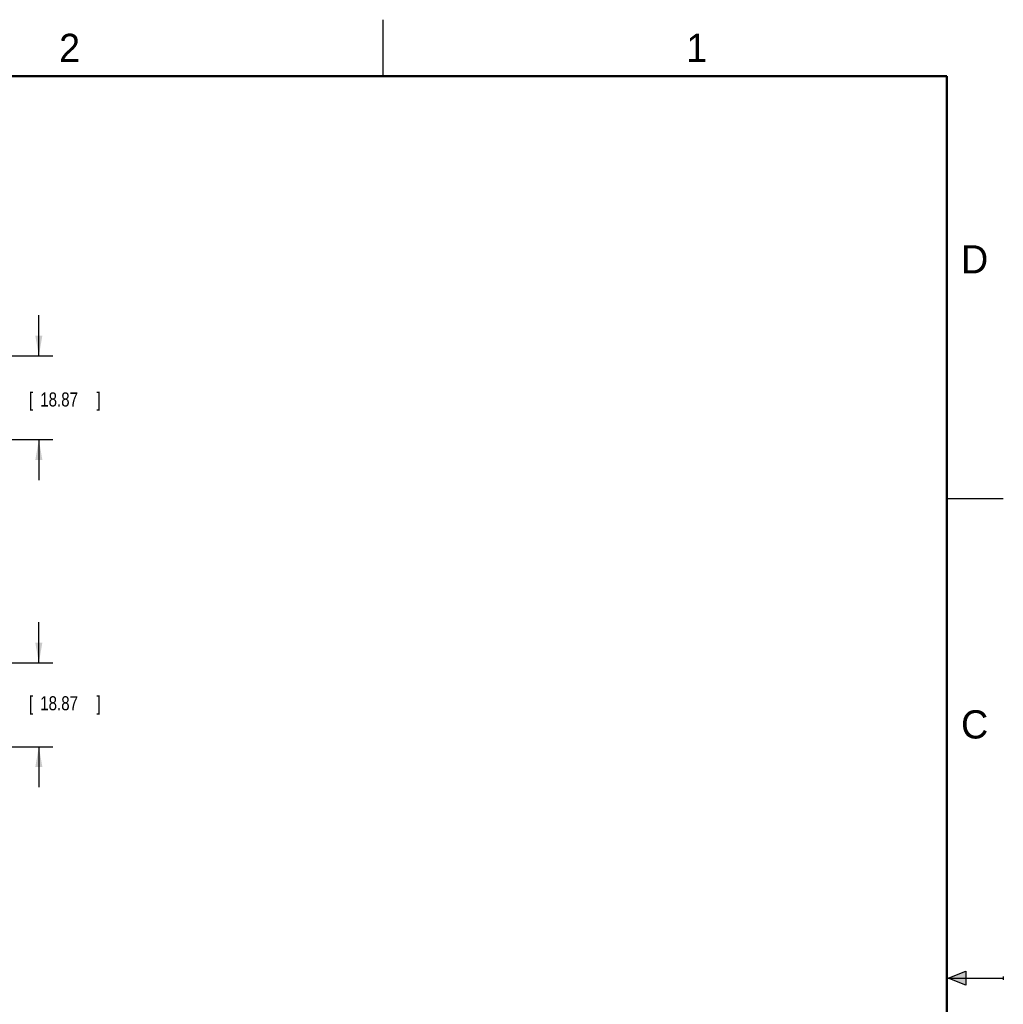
# Model space of a CAD drawing. Header units: inches. Extents: x 0 to 22, y 0 to 17.
# Tile 38 of 38: x 13.3 to 22, y 8.3 to 17. Entities that reach past the tile are written whole.
import ezdxf

# ---------------------------------------------------------------- set-up
doc = ezdxf.new("R2010")
doc.units = ezdxf.units.IN
doc.header["$LTSCALE"] = 1.21
doc.header["$MEASUREMENT"] = 0
doc.layers.get('0').update_dxf_attribs({"linetype": 'CONTINUOUS'})
doc.layers.add('DIMENSIONS', color=7, linetype='CONTINUOUS')
doc.styles.get("Standard").update_dxf_attribs({"font": 'txt', "width": 0.8})
doc.dimstyles.new('DIMSTYLE_1', dxfattribs={"dimtxt": 0.125, "dimasz": 0.18, "dimexe": 0.18, "dimexo": 0.0625, "dimgap": 0.09, "dimtad": 0, "dimtih": 1, "dimtoh": 1, "dimdec": 3, "dimzin": 4, "dimdsep": 46, "dimtxsty": 'STANDARD', "dimblk": '_FILLED', "dimblk1": '_FILLED', "dimblk2": '_FILLED', "dimcen": 0.09, "dimadec": 0, "dimazin": 0, "dimtp": 0.01, "dimtm": 0.01, "dimtfac": 1, "dimtdec": 3, "dimtofl": 0, "dimtmove": 0, "dimatfit": 3, "dimldrblk": '_FILLED', "dimfxl": 1, "dimtolj": 1, "dimtzin": 4, "dimarcsym": 0})

# ---------------------------------------------------------------- blocks, each defined once
blk = doc.blocks.new('_FILLED')
at = {"color": 0, "linetype": 'BYBLOCK'}
blk.add_solid([(0, 0), (-1, 0.174), (-1, -0.174)], dxfattribs=at)
blk = doc.blocks.new('*D7')
at = {"layer": 'DIMENSIONS', "color": 2, "linetype": 'CONTINUOUS'}
for p, q in [((13.4453, 11.2953), (13.4453, 11.6553)), ((12.6357, 11.2953), (13.5703, 11.2953)), ((12.7156, 10.5525), (13.5703, 10.5525)), ((13.4453, 10.5525), (13.4453, 10.1925))]:
    blk.add_line(p, q, dxfattribs=at)
at = {"layer": 'DIMENSIONS', "color": 2, "linetype": 'CONTINUOUS', "xscale": 0.18, "yscale": 0.18, "zscale": 0.18}
for p, rotation in [((13.4453, 11.2953), 270), ((13.4453, 10.5525), 90)]:
    blk.add_blockref('_FILLED', p, dxfattribs=dict(at, rotation=rotation))
at = {"layer": 'DIMENSIONS', "color": 2, "linetype": 'CONTINUOUS', "width": 0.8}
for s, p in [('[', (13.3578, 10.8751)), (']', (13.9578, 10.8751)), ('.743', (12.8328, 10.8751)), ('18.87', (13.4578, 10.8751))]:
    blk.add_text(s, height=0.125, dxfattribs=at).set_placement(p)
blk = doc.blocks.new('*D8')
at = {"layer": 'DIMENSIONS', "color": 2, "linetype": 'CONTINUOUS'}
for p, q in [((13.4453, 14.0182), (13.4453, 14.3782)), ((12.7165, 14.0182), (13.5703, 14.0182)), ((12.644, 13.2753), (13.5703, 13.2753)), ((13.4453, 13.2753), (13.4453, 12.9153))]:
    blk.add_line(p, q, dxfattribs=at)
at = {"layer": 'DIMENSIONS', "color": 2, "linetype": 'CONTINUOUS', "xscale": 0.18, "yscale": 0.18, "zscale": 0.18}
for p, rotation in [((13.4453, 14.0182), 270), ((13.4453, 13.2753), 90)]:
    blk.add_blockref('_FILLED', p, dxfattribs=dict(at, rotation=rotation))
at = {"layer": 'DIMENSIONS', "color": 2, "linetype": 'CONTINUOUS', "width": 0.8}
for s, p in [('.743', (12.8328, 13.5694)), ('[', (13.3578, 13.5694)), ('18.87', (13.4578, 13.5694)), (']', (13.9578, 13.5694))]:
    blk.add_text(s, height=0.125, dxfattribs=at).set_placement(p)

msp = doc.modelspace()

# ---------------------------------------------------------------- hatches: boundary and pattern name
at = {"linetype": 'CONTINUOUS'}
msp.add_hatch(color=2, dxfattribs=at).paths.add_polyline_path([(21.6663, 8.5625), (21.6663, 8.4375), (21.51, 8.5)])

# ---------------------------------------------------------------- linework, layer by layer
at = {"color": 2, "linetype": 'CONTINUOUS'}
for p, q in [((16.5, 16.5), (16.5, 17)), ((22, 12.75), (21.5, 12.75)), ((21.51, 8.5), (21.6663, 8.5625)), ((21.6663, 8.5625), (21.6663, 8.4375)), ((21.51, 8.5), (22, 8.5)), ((21.6663, 8.4375), (21.51, 8.5)), ((22, 8.515), (22, 8.485))]:
    msp.add_line(p, q, dxfattribs=at)
at = {"color": 7, "linetype": 'CONTINUOUS', "const_width": 0.02}
for points in [[(21.5, 16.5), (0.5, 16.5)], [(21.5, 0.5), (21.5, 16.5)]]:
    msp.add_lwpolyline(points, dxfattribs=at)

# ---------------------------------------------------------------- texts
at = {"color": 2, "linetype": 'CONTINUOUS'}
for s, p in [('2', (13.625, 16.625)), ('1', (19.1875, 16.625)), ('D', (21.625, 14.75)), ('C', (21.625, 10.625))]:
    msp.add_text(s, height=0.25, dxfattribs=at).set_placement(p)

# ---------------------------------------------------------------- dimensions: what is measured, and where the dimension line sits
at = {"layer": 'DIMENSIONS', "color": 2, "linetype": 'CONTINUOUS'}
for base, p1, p2, angle, picture, middle in [((13.4453, 13.2753), (12.7165, 14.0182), (12.644, 13.2753), 270, '*D8', (13.4453, 13.6319)), ((13.4453, 11.2953), (12.7156, 10.5525), (12.6357, 11.2953), 90, '*D7', (13.4453, 10.9376))]:
    dim = msp.add_linear_dim(base=base, p1=p1, p2=p2, angle=angle, dimstyle='DIMSTYLE_1', dxfattribs=at)
    dim.commit()
    dim.dimension.update_dxf_attribs({"geometry": picture, "text_midpoint": middle, "dimtype": 160})

doc.saveas('drawing.dxf')
